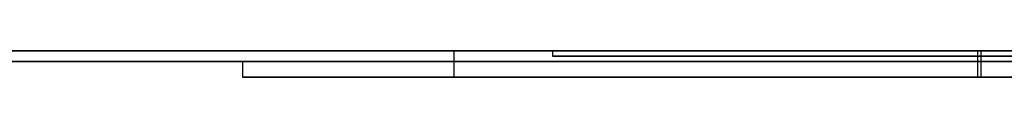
# Model space of a CAD drawing. Extents: x -3.09 to 3.09, y 0 to 2.31.
# Tile 13 of 177: x -2.792134 to -2.773225, y 2.2345 to 2.235. Entities that reach past the tile are written whole.
import ezdxf

# ---------------------------------------------------------------- set-up
doc = ezdxf.new("R2010")
doc.units = 0
doc.layers.get('0').update_dxf_attribs({"linetype": 'CONTINUOUS'})

# ---------------------------------------------------------------- blocks, each defined once
blk = doc.blocks.new('*U1')
at = {"extrusion": (0, 1, 0)}
for p, q in [((3.018, 2.235, -0.83), (-3.018, 2.235, -0.83)), ((-3.018, 2.235, 0.83), (3.018, 2.235, 0.83)), ((-2.798, 2.235, -0.725), (-1.678, 2.235, -0.725)), ((-1.678, 2.235, -0.365), (-2.798, 2.235, -0.365)), ((-2.724661, 2.235, -0.001502), (-2.7819, 2.235, -0.001502)), ((-2.7819, 2.235, -0.001502), (-2.7819, 2.235, -0.091502)), ((-2.7819, 2.235, -0.091502), (-2.769587, 2.235, -0.091502)), ((-1.678, 2.2348, -0.725), (-2.798, 2.2348, -0.725)), ((-2.798, 2.2348, -0.365), (-1.678, 2.2348, -0.365)), ((-2.787857, 2.2348, -0.464693), (-2.753204, 2.2348, -0.614693)), ((-2.769, 2.2348, -0.464693), (-2.787857, 2.2348, -0.464693)), ((-2.7819, 2.2349, -0.001502), (-2.724661, 2.2349, -0.001502)), ((-2.7819, 2.2349, -0.091502), (-2.7819, 2.2349, -0.001502)), ((-2.769587, 2.2349, -0.091502), (-2.7819, 2.2349, -0.091502)), ((-2.753204, 2.2345, -0.614693), (-2.787857, 2.2345, -0.464693)), ((-2.787857, 2.2345, -0.464693), (-2.769, 2.2345, -0.464693))]:
    blk.add_line(p, q, dxfattribs=at)
for p, q in [((3.018, 2.235, -0.83), (-3.018, 2.235, -0.83)), ((-2.798, 2.235, -0.725), (-1.678, 2.235, -0.725)), ((-2.783797, 2.235, -0.196735), (-2.783797, 2.2345, -0.196735)), ((-2.783797, 2.235, -0.196735), (-2.783797, 2.2345, -0.196735)), ((-2.7819, 2.235, -0.091502), (-2.769587, 2.235, -0.091502)), ((-2.7819, 2.235, -0.091502), (-2.7819, 2.2349, -0.091502)), ((-2.77374, 2.235, -0.165976), (-2.77374, 2.2345, -0.165976)), ((-2.77374, 2.235, -0.165976), (-2.77374, 2.2345, -0.165976)), ((-2.773674, 2.235, -0.227625), (-2.773674, 2.2345, -0.227625)), ((-2.773674, 2.235, -0.227625), (-2.773674, 2.2345, -0.227625)), ((-1.678, 2.2348, -0.725), (-2.798, 2.2348, -0.725)), ((-2.769587, 2.2349, -0.091502), (-2.7819, 2.2349, -0.091502))]:
    blk.add_line(p, q)
at = {"extrusion": (0, 0, -1)}
for p, q in [((-3.018, 2.235, 0.83), (3.018, 2.235, 0.83)), ((-1.678, 2.235, -0.365), (-2.798, 2.235, -0.365)), ((-2.724661, 2.235, -0.001502), (-2.7819, 2.235, -0.001502)), ((-2.7819, 2.235, -0.001502), (-2.7819, 2.2349, -0.001502)), ((-2.798, 2.2348, -0.365), (-1.678, 2.2348, -0.365)), ((-2.769, 2.2348, -0.464693), (-2.787857, 2.2348, -0.464693)), ((-2.787857, 2.2348, -0.464693), (-2.787857, 2.2345, -0.464693)), ((-2.7819, 2.2349, -0.001502), (-2.724661, 2.2349, -0.001502)), ((-2.787857, 2.2345, -0.464693), (-2.769, 2.2345, -0.464693))]:
    blk.add_line(p, q, dxfattribs=at)
at = {"extrusion": (1, 0, 0)}
for p, q in [((-2.7819, 2.235, -0.001502), (-2.7819, 2.235, -0.091502)), ((-2.7819, 2.235, -0.001502), (-2.7819, 2.2349, -0.001502)), ((-2.7819, 2.235, -0.091502), (-2.7819, 2.2349, -0.091502)), ((-2.7819, 2.2349, -0.091502), (-2.7819, 2.2349, -0.001502))]:
    blk.add_line(p, q, dxfattribs=at)
at = {"extrusion": (0.974338, 0, 0.225092)}
for p, q in [((-2.787857, 2.2348, -0.464693), (-2.753204, 2.2348, -0.614693)), ((-2.787857, 2.2348, -0.464693), (-2.787857, 2.2345, -0.464693)), ((-2.753204, 2.2345, -0.614693), (-2.787857, 2.2345, -0.464693))]:
    blk.add_line(p, q, dxfattribs=at)
for points in [[(-2.7838, 2.235, -0.196735), (-2.7838, 2.235, -0.19694), (-2.7838, 2.235, -0.197145), (-2.78379, 2.235, -0.197349), (-2.78379, 2.235, -0.197552), (-2.78379, 2.235, -0.197755), (-2.78379, 2.235, -0.197958), (-2.78378, 2.235, -0.19816), (-2.78378, 2.235, -0.198362), (-2.78377, 2.235, -0.198564), (-2.78377, 2.235, -0.198765), (-2.78376, 2.235, -0.198965), (-2.78376, 2.235, -0.199165), (-2.78375, 2.235, -0.199365), (-2.78374, 2.235, -0.199564), (-2.78373, 2.235, -0.199763), (-2.78372, 2.235, -0.199961), (-2.78372, 2.235, -0.200159), (-2.78371, 2.235, -0.200356), (-2.78369, 2.235, -0.200553), (-2.78368, 2.235, -0.200749), (-2.78367, 2.235, -0.200946), (-2.78366, 2.235, -0.201141), (-2.78365, 2.235, -0.201336), (-2.78363, 2.235, -0.201531), (-2.78362, 2.235, -0.201725), (-2.78361, 2.235, -0.201919), (-2.78359, 2.235, -0.202112), (-2.78358, 2.235, -0.202305), (-2.78356, 2.235, -0.202498), (-2.78354, 2.235, -0.20269), (-2.78352, 2.235, -0.202882), (-2.78351, 2.235, -0.203073), (-2.78349, 2.235, -0.203263), (-2.78347, 2.235, -0.203454), (-2.78345, 2.235, -0.203644), (-2.78343, 2.235, -0.203833), (-2.78341, 2.235, -0.204022), (-2.78339, 2.235, -0.20421), (-2.78337, 2.235, -0.204398), (-2.78334, 2.235, -0.204586), (-2.78332, 2.235, -0.204773), (-2.7833, 2.235, -0.20496), (-2.78327, 2.235, -0.205146), (-2.78325, 2.235, -0.205332), (-2.78322, 2.235, -0.205518), (-2.7832, 2.235, -0.205702), (-2.78317, 2.235, -0.205887), (-2.78315, 2.235, -0.206071), (-2.78312, 2.235, -0.206255), (-2.78309, 2.235, -0.206438), (-2.78306, 2.235, -0.206621), (-2.78303, 2.235, -0.206803), (-2.783, 2.235, -0.206985), (-2.78297, 2.235, -0.207166), (-2.78294, 2.235, -0.207347), (-2.78291, 2.235, -0.207528), (-2.78288, 2.235, -0.207708), (-2.78285, 2.235, -0.207887), (-2.78281, 2.235, -0.208066), (-2.78278, 2.235, -0.208245), (-2.78274, 2.235, -0.208423), (-2.78271, 2.235, -0.208601), (-2.78267, 2.235, -0.208779), (-2.78264, 2.235, -0.208956), (-2.7826, 2.235, -0.209132), (-2.78256, 2.235, -0.209308), (-2.78253, 2.235, -0.209484), (-2.78249, 2.235, -0.209659), (-2.78245, 2.235, -0.209834), (-2.78241, 2.235, -0.210008), (-2.78237, 2.235, -0.210182), (-2.78233, 2.235, -0.210355), (-2.78229, 2.235, -0.210528), (-2.78225, 2.235, -0.210701), (-2.78221, 2.235, -0.210873), (-2.78216, 2.235, -0.211045), (-2.78212, 2.235, -0.211216), (-2.78208, 2.235, -0.211386), (-2.78203, 2.235, -0.211557), (-2.78199, 2.235, -0.211727), (-2.78194, 2.235, -0.211896), (-2.78189, 2.235, -0.212065), (-2.78185, 2.235, -0.212234), (-2.7818, 2.235, -0.212402), (-2.78175, 2.235, -0.212569), (-2.7817, 2.235, -0.212736), (-2.78166, 2.235, -0.212903), (-2.78161, 2.235, -0.213069), (-2.78156, 2.235, -0.213235), (-2.78151, 2.235, -0.213401), (-2.78145, 2.235, -0.213566), (-2.7814, 2.235, -0.21373), (-2.78135, 2.235, -0.213894), (-2.7813, 2.235, -0.214058), (-2.78124, 2.235, -0.214221), (-2.78119, 2.235, -0.214384), (-2.78114, 2.235, -0.214546), (-2.78108, 2.235, -0.214708), (-2.78102, 2.235, -0.214869), (-2.78097, 2.235, -0.21503), (-2.78091, 2.235, -0.21519), (-2.78085, 2.235, -0.21535), (-2.7808, 2.235, -0.21551), (-2.78074, 2.235, -0.215668), (-2.78068, 2.235, -0.215827), (-2.78062, 2.235, -0.215985), (-2.78056, 2.235, -0.216142), (-2.7805, 2.235, -0.216299), (-2.78044, 2.235, -0.216455), (-2.78038, 2.235, -0.216611), (-2.78032, 2.235, -0.216767), (-2.78025, 2.235, -0.216922), (-2.78019, 2.235, -0.217076), (-2.78013, 2.235, -0.21723), (-2.78006, 2.235, -0.217384), (-2.78, 2.235, -0.217537), (-2.77993, 2.235, -0.217689), (-2.77987, 2.235, -0.217841), (-2.7798, 2.235, -0.217993), (-2.77974, 2.235, -0.218144), (-2.77967, 2.235, -0.218294), (-2.7796, 2.235, -0.218445), (-2.77953, 2.235, -0.218594), (-2.77947, 2.235, -0.218743), (-2.7794, 2.235, -0.218892), (-2.77933, 2.235, -0.21904), (-2.77926, 2.235, -0.219188), (-2.77919, 2.235, -0.219335), (-2.77911, 2.235, -0.219482), (-2.77904, 2.235, -0.219628), (-2.77897, 2.235, -0.219774), (-2.7789, 2.235, -0.219919), (-2.77882, 2.235, -0.220063), (-2.77875, 2.235, -0.220208), (-2.77868, 2.235, -0.220351), (-2.7786, 2.235, -0.220495), (-2.77853, 2.235, -0.220638), (-2.77845, 2.235, -0.22078), (-2.77837, 2.235, -0.220922), (-2.7783, 2.235, -0.221063), (-2.77822, 2.235, -0.221204), (-2.77814, 2.235, -0.221344), (-2.77806, 2.235, -0.221484), (-2.77798, 2.235, -0.221623), (-2.7779, 2.235, -0.221762), (-2.77782, 2.235, -0.221901), (-2.77774, 2.235, -0.222039), (-2.77766, 2.235, -0.222176), (-2.77758, 2.235, -0.222313), (-2.7775, 2.235, -0.222449), (-2.77741, 2.235, -0.222585), (-2.77733, 2.235, -0.222721), (-2.77725, 2.235, -0.222856), (-2.77716, 2.235, -0.22299), (-2.77708, 2.235, -0.223124), (-2.77699, 2.235, -0.223258), (-2.77691, 2.235, -0.223391), (-2.77682, 2.235, -0.223524), (-2.77673, 2.235, -0.223656), (-2.77665, 2.235, -0.223787), (-2.77656, 2.235, -0.223918), (-2.77647, 2.235, -0.224049), (-2.77638, 2.235, -0.224179), (-2.77629, 2.235, -0.224309), (-2.7762, 2.235, -0.224438), (-2.77611, 2.235, -0.224567), (-2.77602, 2.235, -0.224695), (-2.77593, 2.235, -0.224822), (-2.77583, 2.235, -0.22495), (-2.77574, 2.235, -0.225076), (-2.77565, 2.235, -0.225203), (-2.77555, 2.235, -0.225328), (-2.77546, 2.235, -0.225454), (-2.77537, 2.235, -0.225578), (-2.77527, 2.235, -0.225703), (-2.77517, 2.235, -0.225827), (-2.77508, 2.235, -0.22595), (-2.77498, 2.235, -0.226073), (-2.77488, 2.235, -0.226195), (-2.77479, 2.235, -0.226317), (-2.77469, 2.235, -0.226438), (-2.77459, 2.235, -0.226559), (-2.77449, 2.235, -0.226679), (-2.77439, 2.235, -0.226799), (-2.77429, 2.235, -0.226919), (-2.77419, 2.235, -0.227038), (-2.77409, 2.235, -0.227156), (-2.77398, 2.235, -0.227274), (-2.77388, 2.235, -0.227392), (-2.77378, 2.235, -0.227509), (-2.77367, 2.235, -0.227625)], [(-2.77374, 2.235, -0.165976), (-2.77384, 2.235, -0.166088), (-2.77394, 2.235, -0.166201), (-2.77404, 2.235, -0.166315), (-2.77414, 2.235, -0.166429), (-2.77424, 2.235, -0.166543), (-2.77434, 2.235, -0.166658), (-2.77444, 2.235, -0.166774), (-2.77453, 2.235, -0.16689), (-2.77463, 2.235, -0.167007), (-2.77473, 2.235, -0.167124), (-2.77482, 2.235, -0.167241), (-2.77492, 2.235, -0.16736), (-2.77501, 2.235, -0.167478), (-2.77511, 2.235, -0.167597), (-2.7752, 2.235, -0.167717), (-2.7753, 2.235, -0.167837), (-2.77539, 2.235, -0.167958), (-2.77548, 2.235, -0.168079), (-2.77557, 2.235, -0.168201), (-2.77567, 2.235, -0.168324), (-2.77576, 2.235, -0.168446), (-2.77585, 2.235, -0.16857), (-2.77594, 2.235, -0.168694), (-2.77603, 2.235, -0.168818), (-2.77612, 2.235, -0.168943), (-2.77621, 2.235, -0.169069), (-2.77629, 2.235, -0.169195), (-2.77638, 2.235, -0.169321), (-2.77647, 2.235, -0.169448), (-2.77656, 2.235, -0.169576), (-2.77664, 2.235, -0.169704), (-2.77673, 2.235, -0.169832), (-2.77681, 2.235, -0.169962), (-2.7769, 2.235, -0.170091), (-2.77698, 2.235, -0.170221), (-2.77707, 2.235, -0.170352), (-2.77715, 2.235, -0.170483), (-2.77723, 2.235, -0.170615), (-2.77732, 2.235, -0.170747), (-2.7774, 2.235, -0.17088), (-2.77748, 2.235, -0.171014), (-2.77756, 2.235, -0.171147), (-2.77764, 2.235, -0.171282), (-2.77772, 2.235, -0.171417), (-2.7778, 2.235, -0.171552), (-2.77788, 2.235, -0.171688), (-2.77796, 2.235, -0.171824), (-2.77804, 2.235, -0.171961), (-2.77811, 2.235, -0.172099), (-2.77819, 2.235, -0.172237), (-2.77827, 2.235, -0.172375), (-2.77834, 2.235, -0.172515), (-2.77842, 2.235, -0.172654), (-2.77849, 2.235, -0.172794), (-2.77857, 2.235, -0.172935), (-2.77864, 2.235, -0.173076), (-2.77872, 2.235, -0.173218), (-2.77879, 2.235, -0.17336), (-2.77886, 2.235, -0.173503), (-2.77894, 2.235, -0.173646), (-2.77901, 2.235, -0.17379), (-2.77908, 2.235, -0.173934), (-2.77915, 2.235, -0.174079), (-2.77922, 2.235, -0.174224), (-2.77929, 2.235, -0.17437), (-2.77936, 2.235, -0.174516), (-2.77943, 2.235, -0.174663), (-2.7795, 2.235, -0.174811), (-2.77956, 2.235, -0.174959), (-2.77963, 2.235, -0.175107), (-2.7797, 2.235, -0.175256), (-2.77976, 2.235, -0.175406), (-2.77983, 2.235, -0.175556), (-2.7799, 2.235, -0.175706), (-2.77996, 2.235, -0.175857), (-2.78003, 2.235, -0.176009), (-2.78009, 2.235, -0.176161), (-2.78015, 2.235, -0.176314), (-2.78022, 2.235, -0.176467), (-2.78028, 2.235, -0.176621), (-2.78034, 2.235, -0.176775), (-2.7804, 2.235, -0.17693), (-2.78046, 2.235, -0.177085), (-2.78052, 2.235, -0.177241), (-2.78058, 2.235, -0.177397), (-2.78064, 2.235, -0.177554), (-2.7807, 2.235, -0.177711), (-2.78076, 2.235, -0.177869), (-2.78082, 2.235, -0.178028), (-2.78088, 2.235, -0.178186), (-2.78093, 2.235, -0.178346), (-2.78099, 2.235, -0.178506), (-2.78105, 2.235, -0.178666), (-2.7811, 2.235, -0.178827), (-2.78116, 2.235, -0.178989), (-2.78121, 2.235, -0.179151), (-2.78127, 2.235, -0.179314), (-2.78132, 2.235, -0.179477), (-2.78137, 2.235, -0.17964), (-2.78142, 2.235, -0.179804), (-2.78148, 2.235, -0.179969), (-2.78153, 2.235, -0.180134), (-2.78158, 2.235, -0.180299), (-2.78163, 2.235, -0.180465), (-2.78168, 2.235, -0.180631), (-2.78173, 2.235, -0.180798), (-2.78178, 2.235, -0.180965), (-2.78182, 2.235, -0.181133), (-2.78187, 2.235, -0.181302), (-2.78192, 2.235, -0.18147), (-2.78196, 2.235, -0.18164), (-2.78201, 2.235, -0.181809), (-2.78205, 2.235, -0.18198), (-2.7821, 2.235, -0.18215), (-2.78214, 2.235, -0.182322), (-2.78219, 2.235, -0.182493), (-2.78223, 2.235, -0.182665), (-2.78227, 2.235, -0.182838), (-2.78231, 2.235, -0.183011), (-2.78235, 2.235, -0.183185), (-2.78239, 2.235, -0.183359), (-2.78243, 2.235, -0.183533), (-2.78247, 2.235, -0.183708), (-2.78251, 2.235, -0.183884), (-2.78255, 2.235, -0.18406), (-2.78259, 2.235, -0.184236), (-2.78262, 2.235, -0.184413), (-2.78266, 2.235, -0.184591), (-2.7827, 2.235, -0.184768), (-2.78273, 2.235, -0.184947), (-2.78277, 2.235, -0.185126), (-2.7828, 2.235, -0.185305), (-2.78283, 2.235, -0.185485), (-2.78287, 2.235, -0.185665), (-2.7829, 2.235, -0.185846), (-2.78293, 2.235, -0.186027), (-2.78296, 2.235, -0.186209), (-2.78299, 2.235, -0.186391), (-2.78302, 2.235, -0.186574), (-2.78305, 2.235, -0.186757), (-2.78308, 2.235, -0.186941), (-2.78311, 2.235, -0.187125), (-2.78314, 2.235, -0.187309), (-2.78316, 2.235, -0.187495), (-2.78319, 2.235, -0.18768), (-2.78322, 2.235, -0.187866), (-2.78324, 2.235, -0.188053), (-2.78327, 2.235, -0.18824), (-2.78329, 2.235, -0.188427), (-2.78332, 2.235, -0.188615), (-2.78334, 2.235, -0.188804), (-2.78336, 2.235, -0.188993), (-2.78338, 2.235, -0.189182), (-2.7834, 2.235, -0.189372), (-2.78343, 2.235, -0.189562), (-2.78345, 2.235, -0.189753), (-2.78347, 2.235, -0.189944), (-2.78348, 2.235, -0.190136), (-2.7835, 2.235, -0.190329), (-2.78352, 2.235, -0.190521), (-2.78354, 2.235, -0.190715), (-2.78356, 2.235, -0.190908), (-2.78357, 2.235, -0.191103), (-2.78359, 2.235, -0.191297), (-2.7836, 2.235, -0.191492), (-2.78362, 2.235, -0.191688), (-2.78363, 2.235, -0.191884), (-2.78365, 2.235, -0.192081), (-2.78366, 2.235, -0.192278), (-2.78367, 2.235, -0.192475), (-2.78368, 2.235, -0.192674), (-2.78369, 2.235, -0.192872), (-2.7837, 2.235, -0.193071), (-2.78371, 2.235, -0.193271), (-2.78372, 2.235, -0.193471), (-2.78373, 2.235, -0.193671), (-2.78374, 2.235, -0.193872), (-2.78375, 2.235, -0.194073), (-2.78376, 2.235, -0.194275), (-2.78376, 2.235, -0.194478), (-2.78377, 2.235, -0.19468), (-2.78377, 2.235, -0.194884), (-2.78378, 2.235, -0.195088), (-2.78378, 2.235, -0.195292), (-2.78379, 2.235, -0.195497), (-2.78379, 2.235, -0.195702), (-2.78379, 2.235, -0.195908), (-2.78379, 2.235, -0.196114), (-2.7838, 2.235, -0.19632), (-2.7838, 2.235, -0.196528), (-2.7838, 2.235, -0.196735)], [(-2.77374, 2.235, -0.165976), (-2.77384, 2.235, -0.166088), (-2.77394, 2.235, -0.166201), (-2.77404, 2.235, -0.166315), (-2.77414, 2.235, -0.166429), (-2.77424, 2.235, -0.166543), (-2.77434, 2.235, -0.166658), (-2.77444, 2.235, -0.166774), (-2.77453, 2.235, -0.16689), (-2.77463, 2.235, -0.167007), (-2.77473, 2.235, -0.167124), (-2.77482, 2.235, -0.167241), (-2.77492, 2.235, -0.16736), (-2.77501, 2.235, -0.167478), (-2.77511, 2.235, -0.167597), (-2.7752, 2.235, -0.167717), (-2.7753, 2.235, -0.167837), (-2.77539, 2.235, -0.167958), (-2.77548, 2.235, -0.168079), (-2.77557, 2.235, -0.168201), (-2.77567, 2.235, -0.168324), (-2.77576, 2.235, -0.168446), (-2.77585, 2.235, -0.16857), (-2.77594, 2.235, -0.168694), (-2.77603, 2.235, -0.168818), (-2.77612, 2.235, -0.168943), (-2.77621, 2.235, -0.169069), (-2.77629, 2.235, -0.169195), (-2.77638, 2.235, -0.169321), (-2.77647, 2.235, -0.169448), (-2.77656, 2.235, -0.169576), (-2.77664, 2.235, -0.169704), (-2.77673, 2.235, -0.169832), (-2.77681, 2.235, -0.169962), (-2.7769, 2.235, -0.170091), (-2.77698, 2.235, -0.170221), (-2.77707, 2.235, -0.170352), (-2.77715, 2.235, -0.170483), (-2.77723, 2.235, -0.170615), (-2.77732, 2.235, -0.170747), (-2.7774, 2.235, -0.17088), (-2.77748, 2.235, -0.171014), (-2.77756, 2.235, -0.171147), (-2.77764, 2.235, -0.171282), (-2.77772, 2.235, -0.171417), (-2.7778, 2.235, -0.171552), (-2.77788, 2.235, -0.171688), (-2.77796, 2.235, -0.171824), (-2.77804, 2.235, -0.171961), (-2.77811, 2.235, -0.172099), (-2.77819, 2.235, -0.172237), (-2.77827, 2.235, -0.172375), (-2.77834, 2.235, -0.172515), (-2.77842, 2.235, -0.172654), (-2.77849, 2.235, -0.172794), (-2.77857, 2.235, -0.172935), (-2.77864, 2.235, -0.173076), (-2.77872, 2.235, -0.173218), (-2.77879, 2.235, -0.17336), (-2.77886, 2.235, -0.173503), (-2.77894, 2.235, -0.173646), (-2.77901, 2.235, -0.17379), (-2.77908, 2.235, -0.173934), (-2.77915, 2.235, -0.174079), (-2.77922, 2.235, -0.174224), (-2.77929, 2.235, -0.17437), (-2.77936, 2.235, -0.174516), (-2.77943, 2.235, -0.174663), (-2.7795, 2.235, -0.174811), (-2.77956, 2.235, -0.174959), (-2.77963, 2.235, -0.175107), (-2.7797, 2.235, -0.175256), (-2.77976, 2.235, -0.175406), (-2.77983, 2.235, -0.175556), (-2.7799, 2.235, -0.175706), (-2.77996, 2.235, -0.175857), (-2.78003, 2.235, -0.176009), (-2.78009, 2.235, -0.176161), (-2.78015, 2.235, -0.176314), (-2.78022, 2.235, -0.176467), (-2.78028, 2.235, -0.176621), (-2.78034, 2.235, -0.176775), (-2.7804, 2.235, -0.17693), (-2.78046, 2.235, -0.177085), (-2.78052, 2.235, -0.177241), (-2.78058, 2.235, -0.177397), (-2.78064, 2.235, -0.177554), (-2.7807, 2.235, -0.177711), (-2.78076, 2.235, -0.177869), (-2.78082, 2.235, -0.178028), (-2.78088, 2.235, -0.178186), (-2.78093, 2.235, -0.178346), (-2.78099, 2.235, -0.178506), (-2.78105, 2.235, -0.178666), (-2.7811, 2.235, -0.178827), (-2.78116, 2.235, -0.178989), (-2.78121, 2.235, -0.179151), (-2.78127, 2.235, -0.179314), (-2.78132, 2.235, -0.179477), (-2.78137, 2.235, -0.17964), (-2.78142, 2.235, -0.179804), (-2.78148, 2.235, -0.179969), (-2.78153, 2.235, -0.180134), (-2.78158, 2.235, -0.180299), (-2.78163, 2.235, -0.180465), (-2.78168, 2.235, -0.180631), (-2.78173, 2.235, -0.180798), (-2.78178, 2.235, -0.180965), (-2.78182, 2.235, -0.181133), (-2.78187, 2.235, -0.181302), (-2.78192, 2.235, -0.18147), (-2.78196, 2.235, -0.18164), (-2.78201, 2.235, -0.181809), (-2.78205, 2.235, -0.18198), (-2.7821, 2.235, -0.18215), (-2.78214, 2.235, -0.182322), (-2.78219, 2.235, -0.182493), (-2.78223, 2.235, -0.182665), (-2.78227, 2.235, -0.182838), (-2.78231, 2.235, -0.183011), (-2.78235, 2.235, -0.183185), (-2.78239, 2.235, -0.183359), (-2.78243, 2.235, -0.183533), (-2.78247, 2.235, -0.183708), (-2.78251, 2.235, -0.183884), (-2.78255, 2.235, -0.18406), (-2.78259, 2.235, -0.184236), (-2.78262, 2.235, -0.184413), (-2.78266, 2.235, -0.184591), (-2.7827, 2.235, -0.184768), (-2.78273, 2.235, -0.184947), (-2.78277, 2.235, -0.185126), (-2.7828, 2.235, -0.185305), (-2.78283, 2.235, -0.185485), (-2.78287, 2.235, -0.185665), (-2.7829, 2.235, -0.185846), (-2.78293, 2.235, -0.186027), (-2.78296, 2.235, -0.186209), (-2.78299, 2.235, -0.186391), (-2.78302, 2.235, -0.186574), (-2.78305, 2.235, -0.186757), (-2.78308, 2.235, -0.186941), (-2.78311, 2.235, -0.187125), (-2.78314, 2.235, -0.187309), (-2.78316, 2.235, -0.187495), (-2.78319, 2.235, -0.18768), (-2.78322, 2.235, -0.187866), (-2.78324, 2.235, -0.188053), (-2.78327, 2.235, -0.18824), (-2.78329, 2.235, -0.188427), (-2.78332, 2.235, -0.188615), (-2.78334, 2.235, -0.188804), (-2.78336, 2.235, -0.188993), (-2.78338, 2.235, -0.189182), (-2.7834, 2.235, -0.189372), (-2.78343, 2.235, -0.189562), (-2.78345, 2.235, -0.189753), (-2.78347, 2.235, -0.189944), (-2.78348, 2.235, -0.190136), (-2.7835, 2.235, -0.190329), (-2.78352, 2.235, -0.190521), (-2.78354, 2.235, -0.190715), (-2.78356, 2.235, -0.190908), (-2.78357, 2.235, -0.191103), (-2.78359, 2.235, -0.191297), (-2.7836, 2.235, -0.191492), (-2.78362, 2.235, -0.191688), (-2.78363, 2.235, -0.191884), (-2.78365, 2.235, -0.192081), (-2.78366, 2.235, -0.192278), (-2.78367, 2.235, -0.192475), (-2.78368, 2.235, -0.192674), (-2.78369, 2.235, -0.192872), (-2.7837, 2.235, -0.193071), (-2.78371, 2.235, -0.193271), (-2.78372, 2.235, -0.193471), (-2.78373, 2.235, -0.193671), (-2.78374, 2.235, -0.193872), (-2.78375, 2.235, -0.194073), (-2.78376, 2.235, -0.194275), (-2.78376, 2.235, -0.194478), (-2.78377, 2.235, -0.19468), (-2.78377, 2.235, -0.194884), (-2.78378, 2.235, -0.195088), (-2.78378, 2.235, -0.195292), (-2.78379, 2.235, -0.195497), (-2.78379, 2.235, -0.195702), (-2.78379, 2.235, -0.195908), (-2.78379, 2.235, -0.196114), (-2.7838, 2.235, -0.19632), (-2.7838, 2.235, -0.196528), (-2.7838, 2.235, -0.196735)], [(-2.7838, 2.235, -0.196735), (-2.7838, 2.235, -0.19694), (-2.7838, 2.235, -0.197145), (-2.78379, 2.235, -0.197349), (-2.78379, 2.235, -0.197552), (-2.78379, 2.235, -0.197755), (-2.78379, 2.235, -0.197958), (-2.78378, 2.235, -0.19816), (-2.78378, 2.235, -0.198362), (-2.78377, 2.235, -0.198564), (-2.78377, 2.235, -0.198765), (-2.78376, 2.235, -0.198965), (-2.78376, 2.235, -0.199165), (-2.78375, 2.235, -0.199365), (-2.78374, 2.235, -0.199564), (-2.78373, 2.235, -0.199763), (-2.78372, 2.235, -0.199961), (-2.78372, 2.235, -0.200159), (-2.78371, 2.235, -0.200356), (-2.78369, 2.235, -0.200553), (-2.78368, 2.235, -0.200749), (-2.78367, 2.235, -0.200946), (-2.78366, 2.235, -0.201141), (-2.78365, 2.235, -0.201336), (-2.78363, 2.235, -0.201531), (-2.78362, 2.235, -0.201725), (-2.78361, 2.235, -0.201919), (-2.78359, 2.235, -0.202112), (-2.78358, 2.235, -0.202305), (-2.78356, 2.235, -0.202498), (-2.78354, 2.235, -0.20269), (-2.78352, 2.235, -0.202882), (-2.78351, 2.235, -0.203073), (-2.78349, 2.235, -0.203263), (-2.78347, 2.235, -0.203454), (-2.78345, 2.235, -0.203644), (-2.78343, 2.235, -0.203833), (-2.78341, 2.235, -0.204022), (-2.78339, 2.235, -0.20421), (-2.78337, 2.235, -0.204398), (-2.78334, 2.235, -0.204586), (-2.78332, 2.235, -0.204773), (-2.7833, 2.235, -0.20496), (-2.78327, 2.235, -0.205146), (-2.78325, 2.235, -0.205332), (-2.78322, 2.235, -0.205518), (-2.7832, 2.235, -0.205702), (-2.78317, 2.235, -0.205887), (-2.78315, 2.235, -0.206071), (-2.78312, 2.235, -0.206255), (-2.78309, 2.235, -0.206438), (-2.78306, 2.235, -0.206621), (-2.78303, 2.235, -0.206803), (-2.783, 2.235, -0.206985), (-2.78297, 2.235, -0.207166), (-2.78294, 2.235, -0.207347), (-2.78291, 2.235, -0.207528), (-2.78288, 2.235, -0.207708), (-2.78285, 2.235, -0.207887), (-2.78281, 2.235, -0.208066), (-2.78278, 2.235, -0.208245), (-2.78274, 2.235, -0.208423), (-2.78271, 2.235, -0.208601), (-2.78267, 2.235, -0.208779), (-2.78264, 2.235, -0.208956), (-2.7826, 2.235, -0.209132), (-2.78256, 2.235, -0.209308), (-2.78253, 2.235, -0.209484), (-2.78249, 2.235, -0.209659), (-2.78245, 2.235, -0.209834), (-2.78241, 2.235, -0.210008), (-2.78237, 2.235, -0.210182), (-2.78233, 2.235, -0.210355), (-2.78229, 2.235, -0.210528), (-2.78225, 2.235, -0.210701), (-2.78221, 2.235, -0.210873), (-2.78216, 2.235, -0.211045), (-2.78212, 2.235, -0.211216), (-2.78208, 2.235, -0.211386), (-2.78203, 2.235, -0.211557), (-2.78199, 2.235, -0.211727), (-2.78194, 2.235, -0.211896), (-2.78189, 2.235, -0.212065), (-2.78185, 2.235, -0.212234), (-2.7818, 2.235, -0.212402), (-2.78175, 2.235, -0.212569), (-2.7817, 2.235, -0.212736), (-2.78166, 2.235, -0.212903), (-2.78161, 2.235, -0.213069), (-2.78156, 2.235, -0.213235), (-2.78151, 2.235, -0.213401), (-2.78145, 2.235, -0.213566), (-2.7814, 2.235, -0.21373), (-2.78135, 2.235, -0.213894), (-2.7813, 2.235, -0.214058), (-2.78124, 2.235, -0.214221), (-2.78119, 2.235, -0.214384), (-2.78114, 2.235, -0.214546), (-2.78108, 2.235, -0.214708), (-2.78102, 2.235, -0.214869), (-2.78097, 2.235, -0.21503), (-2.78091, 2.235, -0.21519), (-2.78085, 2.235, -0.21535), (-2.7808, 2.235, -0.21551), (-2.78074, 2.235, -0.215668), (-2.78068, 2.235, -0.215827), (-2.78062, 2.235, -0.215985), (-2.78056, 2.235, -0.216142), (-2.7805, 2.235, -0.216299), (-2.78044, 2.235, -0.216455), (-2.78038, 2.235, -0.216611), (-2.78032, 2.235, -0.216767), (-2.78025, 2.235, -0.216922), (-2.78019, 2.235, -0.217076), (-2.78013, 2.235, -0.21723), (-2.78006, 2.235, -0.217384), (-2.78, 2.235, -0.217537), (-2.77993, 2.235, -0.217689), (-2.77987, 2.235, -0.217841), (-2.7798, 2.235, -0.217993), (-2.77974, 2.235, -0.218144), (-2.77967, 2.235, -0.218294), (-2.7796, 2.235, -0.218445), (-2.77953, 2.235, -0.218594), (-2.77947, 2.235, -0.218743), (-2.7794, 2.235, -0.218892), (-2.77933, 2.235, -0.21904), (-2.77926, 2.235, -0.219188), (-2.77919, 2.235, -0.219335), (-2.77911, 2.235, -0.219482), (-2.77904, 2.235, -0.219628), (-2.77897, 2.235, -0.219774), (-2.7789, 2.235, -0.219919), (-2.77882, 2.235, -0.220063), (-2.77875, 2.235, -0.220208), (-2.77868, 2.235, -0.220351), (-2.7786, 2.235, -0.220495), (-2.77853, 2.235, -0.220638), (-2.77845, 2.235, -0.22078), (-2.77837, 2.235, -0.220922), (-2.7783, 2.235, -0.221063), (-2.77822, 2.235, -0.221204), (-2.77814, 2.235, -0.221344), (-2.77806, 2.235, -0.221484), (-2.77798, 2.235, -0.221623), (-2.7779, 2.235, -0.221762), (-2.77782, 2.235, -0.221901), (-2.77774, 2.235, -0.222039), (-2.77766, 2.235, -0.222176), (-2.77758, 2.235, -0.222313), (-2.7775, 2.235, -0.222449), (-2.77741, 2.235, -0.222585), (-2.77733, 2.235, -0.222721), (-2.77725, 2.235, -0.222856), (-2.77716, 2.235, -0.22299), (-2.77708, 2.235, -0.223124), (-2.77699, 2.235, -0.223258), (-2.77691, 2.235, -0.223391), (-2.77682, 2.235, -0.223524), (-2.77673, 2.235, -0.223656), (-2.77665, 2.235, -0.223787), (-2.77656, 2.235, -0.223918), (-2.77647, 2.235, -0.224049), (-2.77638, 2.235, -0.224179), (-2.77629, 2.235, -0.224309), (-2.7762, 2.235, -0.224438), (-2.77611, 2.235, -0.224567), (-2.77602, 2.235, -0.224695), (-2.77593, 2.235, -0.224822), (-2.77583, 2.235, -0.22495), (-2.77574, 2.235, -0.225076), (-2.77565, 2.235, -0.225203), (-2.77555, 2.235, -0.225328), (-2.77546, 2.235, -0.225454), (-2.77537, 2.235, -0.225578), (-2.77527, 2.235, -0.225703), (-2.77517, 2.235, -0.225827), (-2.77508, 2.235, -0.22595), (-2.77498, 2.235, -0.226073), (-2.77488, 2.235, -0.226195), (-2.77479, 2.235, -0.226317), (-2.77469, 2.235, -0.226438), (-2.77459, 2.235, -0.226559), (-2.77449, 2.235, -0.226679), (-2.77439, 2.235, -0.226799), (-2.77429, 2.235, -0.226919), (-2.77419, 2.235, -0.227038), (-2.77409, 2.235, -0.227156), (-2.77398, 2.235, -0.227274), (-2.77388, 2.235, -0.227392), (-2.77378, 2.235, -0.227509), (-2.77367, 2.235, -0.227625)], [(-2.77312, 2.235, -0.165321), (-2.77323, 2.235, -0.165429), (-2.77333, 2.235, -0.165537), (-2.77343, 2.235, -0.165646), (-2.77354, 2.235, -0.165756), (-2.77364, 2.235, -0.165866), (-2.77374, 2.235, -0.165976)], [(-2.77312, 2.235, -0.165321), (-2.77323, 2.235, -0.165429), (-2.77333, 2.235, -0.165537), (-2.77343, 2.235, -0.165646), (-2.77354, 2.235, -0.165756), (-2.77364, 2.235, -0.165866), (-2.77374, 2.235, -0.165976)], [(-2.77367, 2.235, -0.227625), (-2.77358, 2.235, -0.227734), (-2.77348, 2.235, -0.227843), (-2.77338, 2.235, -0.227951), (-2.77328, 2.235, -0.228058), (-2.77318, 2.235, -0.228166)], [(-2.77367, 2.235, -0.227625), (-2.77358, 2.235, -0.227734), (-2.77348, 2.235, -0.227843), (-2.77338, 2.235, -0.227951), (-2.77328, 2.235, -0.228058), (-2.77318, 2.235, -0.228166)], [(-2.7838, 2.2345, -0.196735), (-2.7838, 2.2345, -0.196423), (-2.78379, 2.2345, -0.196112), (-2.78379, 2.2345, -0.195802), (-2.78379, 2.2345, -0.195493), (-2.78378, 2.2345, -0.195186), (-2.78377, 2.2345, -0.194879), (-2.78377, 2.2345, -0.194573), (-2.78376, 2.2345, -0.194269), (-2.78374, 2.2345, -0.193965), (-2.78373, 2.2345, -0.193663), (-2.78372, 2.2345, -0.193362), (-2.7837, 2.2345, -0.193062), (-2.78369, 2.2345, -0.192763), (-2.78367, 2.2345, -0.192465), (-2.78365, 2.2345, -0.192168), (-2.78363, 2.2345, -0.191872), (-2.78361, 2.2345, -0.191577), (-2.78359, 2.2345, -0.191283), (-2.78356, 2.2345, -0.190991), (-2.78354, 2.2345, -0.190699), (-2.78351, 2.2345, -0.190409), (-2.78348, 2.2345, -0.19012), (-2.78345, 2.2345, -0.189831), (-2.78342, 2.2345, -0.189544), (-2.78339, 2.2345, -0.189258), (-2.78336, 2.2345, -0.188973), (-2.78332, 2.2345, -0.188689), (-2.78329, 2.2345, -0.188407), (-2.78325, 2.2345, -0.188125), (-2.78321, 2.2345, -0.187844), (-2.78317, 2.2345, -0.187565), (-2.78313, 2.2345, -0.187286), (-2.78309, 2.2345, -0.187009), (-2.78305, 2.2345, -0.186732), (-2.783, 2.2345, -0.186457), (-2.78296, 2.2345, -0.186183), (-2.78291, 2.2345, -0.18591), (-2.78286, 2.2345, -0.185638), (-2.78281, 2.2345, -0.185367), (-2.78276, 2.2345, -0.185098), (-2.78271, 2.2345, -0.184829), (-2.78265, 2.2345, -0.184561), (-2.7826, 2.2345, -0.184295), (-2.78254, 2.2345, -0.184029), (-2.78248, 2.2345, -0.183765), (-2.78243, 2.2345, -0.183502), (-2.78237, 2.2345, -0.183239), (-2.7823, 2.2345, -0.182978), (-2.78224, 2.2345, -0.182718), (-2.78218, 2.2345, -0.182459), (-2.78211, 2.2345, -0.182201), (-2.78205, 2.2345, -0.181945), (-2.78198, 2.2345, -0.181689), (-2.78191, 2.2345, -0.181434), (-2.78184, 2.2345, -0.181181), (-2.78177, 2.2345, -0.180929), (-2.78169, 2.2345, -0.180677), (-2.78162, 2.2345, -0.180427), (-2.78154, 2.2345, -0.180178), (-2.78146, 2.2345, -0.17993), (-2.78139, 2.2345, -0.179683), (-2.78131, 2.2345, -0.179437), (-2.78123, 2.2345, -0.179192), (-2.78114, 2.2345, -0.178948), (-2.78106, 2.2345, -0.178706), (-2.78098, 2.2345, -0.178464), (-2.78089, 2.2345, -0.178224), (-2.7808, 2.2345, -0.177985), (-2.78072, 2.2345, -0.177747), (-2.78063, 2.2345, -0.177511), (-2.78054, 2.2345, -0.177275), (-2.78045, 2.2345, -0.177041), (-2.78035, 2.2345, -0.176808), (-2.78026, 2.2345, -0.176576), (-2.78017, 2.2345, -0.176345), (-2.78007, 2.2345, -0.176116), (-2.77997, 2.2345, -0.175887), (-2.77988, 2.2345, -0.17566), (-2.77978, 2.2345, -0.175434), (-2.77968, 2.2345, -0.175209), (-2.77958, 2.2345, -0.174986), (-2.77947, 2.2345, -0.174763), (-2.77937, 2.2345, -0.174542), (-2.77927, 2.2345, -0.174322), (-2.77916, 2.2345, -0.174103), (-2.77905, 2.2345, -0.173885), (-2.77895, 2.2345, -0.173669), (-2.77884, 2.2345, -0.173453), (-2.77873, 2.2345, -0.173239), (-2.77862, 2.2345, -0.173026), (-2.77851, 2.2345, -0.172814), (-2.77839, 2.2345, -0.172604), (-2.77828, 2.2345, -0.172394), (-2.77816, 2.2345, -0.172186), (-2.77805, 2.2345, -0.171979), (-2.77793, 2.2345, -0.171773), (-2.77781, 2.2345, -0.171568), (-2.77769, 2.2345, -0.171365), (-2.77757, 2.2345, -0.171162), (-2.77745, 2.2345, -0.170961), (-2.77732, 2.2345, -0.170761), (-2.7772, 2.2345, -0.170562), (-2.77708, 2.2345, -0.170365), (-2.77695, 2.2345, -0.170168), (-2.77682, 2.2345, -0.169973), (-2.77669, 2.2345, -0.169779), (-2.77656, 2.2345, -0.169586), (-2.77643, 2.2345, -0.169394), (-2.7763, 2.2345, -0.169204), (-2.77617, 2.2345, -0.169014), (-2.77603, 2.2345, -0.168826), (-2.7759, 2.2345, -0.168639), (-2.77576, 2.2345, -0.168453), (-2.77563, 2.2345, -0.168269), (-2.77549, 2.2345, -0.168085), (-2.77535, 2.2345, -0.167903), (-2.77521, 2.2345, -0.167722), (-2.77506, 2.2345, -0.167542), (-2.77492, 2.2345, -0.167363), (-2.77478, 2.2345, -0.167186), (-2.77463, 2.2345, -0.167009), (-2.77449, 2.2345, -0.166834), (-2.77434, 2.2345, -0.16666), (-2.77419, 2.2345, -0.166487), (-2.77404, 2.2345, -0.166316), (-2.77389, 2.2345, -0.166145), (-2.77374, 2.2345, -0.165976)], [(-2.77367, 2.2345, -0.227625), (-2.77383, 2.2345, -0.22745), (-2.77398, 2.2345, -0.227273), (-2.77414, 2.2345, -0.227096), (-2.77429, 2.2345, -0.226917), (-2.77444, 2.2345, -0.226737), (-2.77459, 2.2345, -0.226556), (-2.77474, 2.2345, -0.226374), (-2.77489, 2.2345, -0.226191), (-2.77503, 2.2345, -0.226007), (-2.77518, 2.2345, -0.225822), (-2.77532, 2.2345, -0.225635), (-2.77547, 2.2345, -0.225448), (-2.77561, 2.2345, -0.225259), (-2.77575, 2.2345, -0.225069), (-2.77589, 2.2345, -0.224879), (-2.77602, 2.2345, -0.224687), (-2.77616, 2.2345, -0.224494), (-2.7763, 2.2345, -0.2243), (-2.77643, 2.2345, -0.224104), (-2.77656, 2.2345, -0.223908), (-2.7767, 2.2345, -0.223711), (-2.77683, 2.2345, -0.223512), (-2.77696, 2.2345, -0.223313), (-2.77709, 2.2345, -0.223112), (-2.77721, 2.2345, -0.22291), (-2.77734, 2.2345, -0.222707), (-2.77746, 2.2345, -0.222503), (-2.77759, 2.2345, -0.222298), (-2.77771, 2.2345, -0.222092), (-2.77783, 2.2345, -0.221884), (-2.77795, 2.2345, -0.221676), (-2.77807, 2.2345, -0.221466), (-2.77819, 2.2345, -0.221256), (-2.77831, 2.2345, -0.221044), (-2.77842, 2.2345, -0.220831), (-2.77854, 2.2345, -0.220617), (-2.77865, 2.2345, -0.220402), (-2.77876, 2.2345, -0.220186), (-2.77887, 2.2345, -0.219969), (-2.77898, 2.2345, -0.219751), (-2.77909, 2.2345, -0.219531), (-2.7792, 2.2345, -0.219311), (-2.7793, 2.2345, -0.219089), (-2.77941, 2.2345, -0.218866), (-2.77951, 2.2345, -0.218642), (-2.77961, 2.2345, -0.218417), (-2.77972, 2.2345, -0.218191), (-2.77982, 2.2345, -0.217964), (-2.77991, 2.2345, -0.217736), (-2.78001, 2.2345, -0.217507), (-2.78011, 2.2345, -0.217276), (-2.7802, 2.2345, -0.217045), (-2.7803, 2.2345, -0.216812), (-2.78039, 2.2345, -0.216578), (-2.78048, 2.2345, -0.216343), (-2.78057, 2.2345, -0.216107), (-2.78066, 2.2345, -0.21587), (-2.78075, 2.2345, -0.215632), (-2.78084, 2.2345, -0.215393), (-2.78093, 2.2345, -0.215153), (-2.78101, 2.2345, -0.214911), (-2.78109, 2.2345, -0.214669), (-2.78118, 2.2345, -0.214425), (-2.78126, 2.2345, -0.21418), (-2.78134, 2.2345, -0.213934), (-2.78142, 2.2345, -0.213688), (-2.78149, 2.2345, -0.21344), (-2.78157, 2.2345, -0.213191), (-2.78164, 2.2345, -0.212941), (-2.78172, 2.2345, -0.21269), (-2.78179, 2.2345, -0.212439), (-2.78186, 2.2345, -0.212186), (-2.78193, 2.2345, -0.211932), (-2.782, 2.2345, -0.211677), (-2.78207, 2.2345, -0.211421), (-2.78213, 2.2345, -0.211165), (-2.7822, 2.2345, -0.210907), (-2.78226, 2.2345, -0.210648), (-2.78232, 2.2345, -0.210388), (-2.78238, 2.2345, -0.210127), (-2.78244, 2.2345, -0.209865), (-2.7825, 2.2345, -0.209603), (-2.78256, 2.2345, -0.209339), (-2.78261, 2.2345, -0.209074), (-2.78267, 2.2345, -0.208808), (-2.78272, 2.2345, -0.208541), (-2.78277, 2.2345, -0.208273), (-2.78282, 2.2345, -0.208004), (-2.78287, 2.2345, -0.207735), (-2.78292, 2.2345, -0.207464), (-2.78297, 2.2345, -0.207192), (-2.78301, 2.2345, -0.206919), (-2.78306, 2.2345, -0.206645), (-2.7831, 2.2345, -0.20637), (-2.78314, 2.2345, -0.206094), (-2.78318, 2.2345, -0.205817), (-2.78322, 2.2345, -0.205539), (-2.78326, 2.2345, -0.20526), (-2.7833, 2.2345, -0.204981), (-2.78333, 2.2345, -0.2047), (-2.78336, 2.2345, -0.204418), (-2.7834, 2.2345, -0.204135), (-2.78343, 2.2345, -0.203851), (-2.78346, 2.2345, -0.203566), (-2.78349, 2.2345, -0.20328), (-2.78351, 2.2345, -0.202993), (-2.78354, 2.2345, -0.202705), (-2.78357, 2.2345, -0.202416), (-2.78359, 2.2345, -0.202126), (-2.78361, 2.2345, -0.201835), (-2.78363, 2.2345, -0.201543), (-2.78365, 2.2345, -0.20125), (-2.78367, 2.2345, -0.200956), (-2.78369, 2.2345, -0.200661), (-2.7837, 2.2345, -0.200365), (-2.78372, 2.2345, -0.200068), (-2.78373, 2.2345, -0.19977), (-2.78374, 2.2345, -0.199471), (-2.78376, 2.2345, -0.199171), (-2.78377, 2.2345, -0.19887), (-2.78377, 2.2345, -0.198568), (-2.78378, 2.2345, -0.198265), (-2.78379, 2.2345, -0.197961), (-2.78379, 2.2345, -0.197656), (-2.78379, 2.2345, -0.19735), (-2.7838, 2.2345, -0.197043), (-2.7838, 2.2345, -0.196735)], [(-2.77367, 2.2345, -0.227625), (-2.77383, 2.2345, -0.22745), (-2.77398, 2.2345, -0.227273), (-2.77414, 2.2345, -0.227096), (-2.77429, 2.2345, -0.226917), (-2.77444, 2.2345, -0.226737), (-2.77459, 2.2345, -0.226556), (-2.77474, 2.2345, -0.226374), (-2.77489, 2.2345, -0.226191), (-2.77503, 2.2345, -0.226007), (-2.77518, 2.2345, -0.225822), (-2.77532, 2.2345, -0.225635), (-2.77547, 2.2345, -0.225448), (-2.77561, 2.2345, -0.225259), (-2.77575, 2.2345, -0.225069), (-2.77589, 2.2345, -0.224879), (-2.77602, 2.2345, -0.224687), (-2.77616, 2.2345, -0.224494), (-2.7763, 2.2345, -0.2243), (-2.77643, 2.2345, -0.224104), (-2.77656, 2.2345, -0.223908), (-2.7767, 2.2345, -0.223711), (-2.77683, 2.2345, -0.223512), (-2.77696, 2.2345, -0.223313), (-2.77709, 2.2345, -0.223112), (-2.77721, 2.2345, -0.22291), (-2.77734, 2.2345, -0.222707), (-2.77746, 2.2345, -0.222503), (-2.77759, 2.2345, -0.222298), (-2.77771, 2.2345, -0.222092), (-2.77783, 2.2345, -0.221884), (-2.77795, 2.2345, -0.221676), (-2.77807, 2.2345, -0.221466), (-2.77819, 2.2345, -0.221256), (-2.77831, 2.2345, -0.221044), (-2.77842, 2.2345, -0.220831), (-2.77854, 2.2345, -0.220617), (-2.77865, 2.2345, -0.220402), (-2.77876, 2.2345, -0.220186), (-2.77887, 2.2345, -0.219969), (-2.77898, 2.2345, -0.219751), (-2.77909, 2.2345, -0.219531), (-2.7792, 2.2345, -0.219311), (-2.7793, 2.2345, -0.219089), (-2.77941, 2.2345, -0.218866), (-2.77951, 2.2345, -0.218642), (-2.77961, 2.2345, -0.218417), (-2.77972, 2.2345, -0.218191), (-2.77982, 2.2345, -0.217964), (-2.77991, 2.2345, -0.217736), (-2.78001, 2.2345, -0.217507), (-2.78011, 2.2345, -0.217276), (-2.7802, 2.2345, -0.217045), (-2.7803, 2.2345, -0.216812), (-2.78039, 2.2345, -0.216578), (-2.78048, 2.2345, -0.216343), (-2.78057, 2.2345, -0.216107), (-2.78066, 2.2345, -0.21587), (-2.78075, 2.2345, -0.215632), (-2.78084, 2.2345, -0.215393), (-2.78093, 2.2345, -0.215153), (-2.78101, 2.2345, -0.214911), (-2.78109, 2.2345, -0.214669), (-2.78118, 2.2345, -0.214425), (-2.78126, 2.2345, -0.21418), (-2.78134, 2.2345, -0.213934), (-2.78142, 2.2345, -0.213688), (-2.78149, 2.2345, -0.21344), (-2.78157, 2.2345, -0.213191), (-2.78164, 2.2345, -0.212941), (-2.78172, 2.2345, -0.21269), (-2.78179, 2.2345, -0.212439), (-2.78186, 2.2345, -0.212186), (-2.78193, 2.2345, -0.211932), (-2.782, 2.2345, -0.211677), (-2.78207, 2.2345, -0.211421), (-2.78213, 2.2345, -0.211165), (-2.7822, 2.2345, -0.210907), (-2.78226, 2.2345, -0.210648), (-2.78232, 2.2345, -0.210388), (-2.78238, 2.2345, -0.210127), (-2.78244, 2.2345, -0.209865), (-2.7825, 2.2345, -0.209603), (-2.78256, 2.2345, -0.209339), (-2.78261, 2.2345, -0.209074), (-2.78267, 2.2345, -0.208808), (-2.78272, 2.2345, -0.208541), (-2.78277, 2.2345, -0.208273), (-2.78282, 2.2345, -0.208004), (-2.78287, 2.2345, -0.207735), (-2.78292, 2.2345, -0.207464), (-2.78297, 2.2345, -0.207192), (-2.78301, 2.2345, -0.206919), (-2.78306, 2.2345, -0.206645), (-2.7831, 2.2345, -0.20637), (-2.78314, 2.2345, -0.206094), (-2.78318, 2.2345, -0.205817), (-2.78322, 2.2345, -0.205539), (-2.78326, 2.2345, -0.20526), (-2.7833, 2.2345, -0.204981), (-2.78333, 2.2345, -0.2047), (-2.78336, 2.2345, -0.204418), (-2.7834, 2.2345, -0.204135), (-2.78343, 2.2345, -0.203851), (-2.78346, 2.2345, -0.203566), (-2.78349, 2.2345, -0.20328), (-2.78351, 2.2345, -0.202993), (-2.78354, 2.2345, -0.202705), (-2.78357, 2.2345, -0.202416), (-2.78359, 2.2345, -0.202126), (-2.78361, 2.2345, -0.201835), (-2.78363, 2.2345, -0.201543), (-2.78365, 2.2345, -0.20125), (-2.78367, 2.2345, -0.200956), (-2.78369, 2.2345, -0.200661), (-2.7837, 2.2345, -0.200365), (-2.78372, 2.2345, -0.200068), (-2.78373, 2.2345, -0.19977), (-2.78374, 2.2345, -0.199471), (-2.78376, 2.2345, -0.199171), (-2.78377, 2.2345, -0.19887), (-2.78377, 2.2345, -0.198568), (-2.78378, 2.2345, -0.198265), (-2.78379, 2.2345, -0.197961), (-2.78379, 2.2345, -0.197656), (-2.78379, 2.2345, -0.19735), (-2.7838, 2.2345, -0.197043), (-2.7838, 2.2345, -0.196735)], [(-2.7838, 2.2345, -0.196735), (-2.7838, 2.2345, -0.196423), (-2.78379, 2.2345, -0.196112), (-2.78379, 2.2345, -0.195802), (-2.78379, 2.2345, -0.195493), (-2.78378, 2.2345, -0.195186), (-2.78377, 2.2345, -0.194879), (-2.78377, 2.2345, -0.194573), (-2.78376, 2.2345, -0.194269), (-2.78374, 2.2345, -0.193965), (-2.78373, 2.2345, -0.193663), (-2.78372, 2.2345, -0.193362), (-2.7837, 2.2345, -0.193062), (-2.78369, 2.2345, -0.192763), (-2.78367, 2.2345, -0.192465), (-2.78365, 2.2345, -0.192168), (-2.78363, 2.2345, -0.191872), (-2.78361, 2.2345, -0.191577), (-2.78359, 2.2345, -0.191283), (-2.78356, 2.2345, -0.190991), (-2.78354, 2.2345, -0.190699), (-2.78351, 2.2345, -0.190409), (-2.78348, 2.2345, -0.19012), (-2.78345, 2.2345, -0.189831), (-2.78342, 2.2345, -0.189544), (-2.78339, 2.2345, -0.189258), (-2.78336, 2.2345, -0.188973), (-2.78332, 2.2345, -0.188689), (-2.78329, 2.2345, -0.188407), (-2.78325, 2.2345, -0.188125), (-2.78321, 2.2345, -0.187844), (-2.78317, 2.2345, -0.187565), (-2.78313, 2.2345, -0.187286), (-2.78309, 2.2345, -0.187009), (-2.78305, 2.2345, -0.186732), (-2.783, 2.2345, -0.186457), (-2.78296, 2.2345, -0.186183), (-2.78291, 2.2345, -0.18591), (-2.78286, 2.2345, -0.185638), (-2.78281, 2.2345, -0.185367), (-2.78276, 2.2345, -0.185098), (-2.78271, 2.2345, -0.184829), (-2.78265, 2.2345, -0.184561), (-2.7826, 2.2345, -0.184295), (-2.78254, 2.2345, -0.184029), (-2.78248, 2.2345, -0.183765), (-2.78243, 2.2345, -0.183502), (-2.78237, 2.2345, -0.183239), (-2.7823, 2.2345, -0.182978), (-2.78224, 2.2345, -0.182718), (-2.78218, 2.2345, -0.182459), (-2.78211, 2.2345, -0.182201), (-2.78205, 2.2345, -0.181945), (-2.78198, 2.2345, -0.181689), (-2.78191, 2.2345, -0.181434), (-2.78184, 2.2345, -0.181181), (-2.78177, 2.2345, -0.180929), (-2.78169, 2.2345, -0.180677), (-2.78162, 2.2345, -0.180427), (-2.78154, 2.2345, -0.180178), (-2.78146, 2.2345, -0.17993), (-2.78139, 2.2345, -0.179683), (-2.78131, 2.2345, -0.179437), (-2.78123, 2.2345, -0.179192), (-2.78114, 2.2345, -0.178948), (-2.78106, 2.2345, -0.178706), (-2.78098, 2.2345, -0.178464), (-2.78089, 2.2345, -0.178224), (-2.7808, 2.2345, -0.177985), (-2.78072, 2.2345, -0.177747), (-2.78063, 2.2345, -0.177511), (-2.78054, 2.2345, -0.177275), (-2.78045, 2.2345, -0.177041), (-2.78035, 2.2345, -0.176808), (-2.78026, 2.2345, -0.176576), (-2.78017, 2.2345, -0.176345), (-2.78007, 2.2345, -0.176116), (-2.77997, 2.2345, -0.175887), (-2.77988, 2.2345, -0.17566), (-2.77978, 2.2345, -0.175434), (-2.77968, 2.2345, -0.175209), (-2.77958, 2.2345, -0.174986), (-2.77947, 2.2345, -0.174763), (-2.77937, 2.2345, -0.174542), (-2.77927, 2.2345, -0.174322), (-2.77916, 2.2345, -0.174103), (-2.77905, 2.2345, -0.173885), (-2.77895, 2.2345, -0.173669), (-2.77884, 2.2345, -0.173453), (-2.77873, 2.2345, -0.173239), (-2.77862, 2.2345, -0.173026), (-2.77851, 2.2345, -0.172814), (-2.77839, 2.2345, -0.172604), (-2.77828, 2.2345, -0.172394), (-2.77816, 2.2345, -0.172186), (-2.77805, 2.2345, -0.171979), (-2.77793, 2.2345, -0.171773), (-2.77781, 2.2345, -0.171568), (-2.77769, 2.2345, -0.171365), (-2.77757, 2.2345, -0.171162), (-2.77745, 2.2345, -0.170961), (-2.77732, 2.2345, -0.170761), (-2.7772, 2.2345, -0.170562), (-2.77708, 2.2345, -0.170365), (-2.77695, 2.2345, -0.170168), (-2.77682, 2.2345, -0.169973), (-2.77669, 2.2345, -0.169779), (-2.77656, 2.2345, -0.169586), (-2.77643, 2.2345, -0.169394), (-2.7763, 2.2345, -0.169204), (-2.77617, 2.2345, -0.169014), (-2.77603, 2.2345, -0.168826), (-2.7759, 2.2345, -0.168639), (-2.77576, 2.2345, -0.168453), (-2.77563, 2.2345, -0.168269), (-2.77549, 2.2345, -0.168085), (-2.77535, 2.2345, -0.167903), (-2.77521, 2.2345, -0.167722), (-2.77506, 2.2345, -0.167542), (-2.77492, 2.2345, -0.167363), (-2.77478, 2.2345, -0.167186), (-2.77463, 2.2345, -0.167009), (-2.77449, 2.2345, -0.166834), (-2.77434, 2.2345, -0.16666), (-2.77419, 2.2345, -0.166487), (-2.77404, 2.2345, -0.166316), (-2.77389, 2.2345, -0.166145), (-2.77374, 2.2345, -0.165976)], [(-2.77374, 2.2345, -0.165976), (-2.77359, 2.2345, -0.16581), (-2.77343, 2.2345, -0.165645), (-2.77328, 2.2345, -0.165482), (-2.77312, 2.2345, -0.165319)], [(-2.77374, 2.2345, -0.165976), (-2.77359, 2.2345, -0.16581), (-2.77343, 2.2345, -0.165645), (-2.77328, 2.2345, -0.165482), (-2.77312, 2.2345, -0.165319)], [(-2.77322, 2.2345, -0.228113), (-2.77338, 2.2345, -0.227952), (-2.77353, 2.2345, -0.227789), (-2.77367, 2.2345, -0.227625)], [(-2.77322, 2.2345, -0.228113), (-2.77338, 2.2345, -0.227952), (-2.77353, 2.2345, -0.227789), (-2.77367, 2.2345, -0.227625)]]:
    blk.add_polyline3d(points)

msp = doc.modelspace()

# ---------------------------------------------------------------- block references
msp.add_blockref('*U1', (0, 0))

doc.saveas('drawing.dxf')
